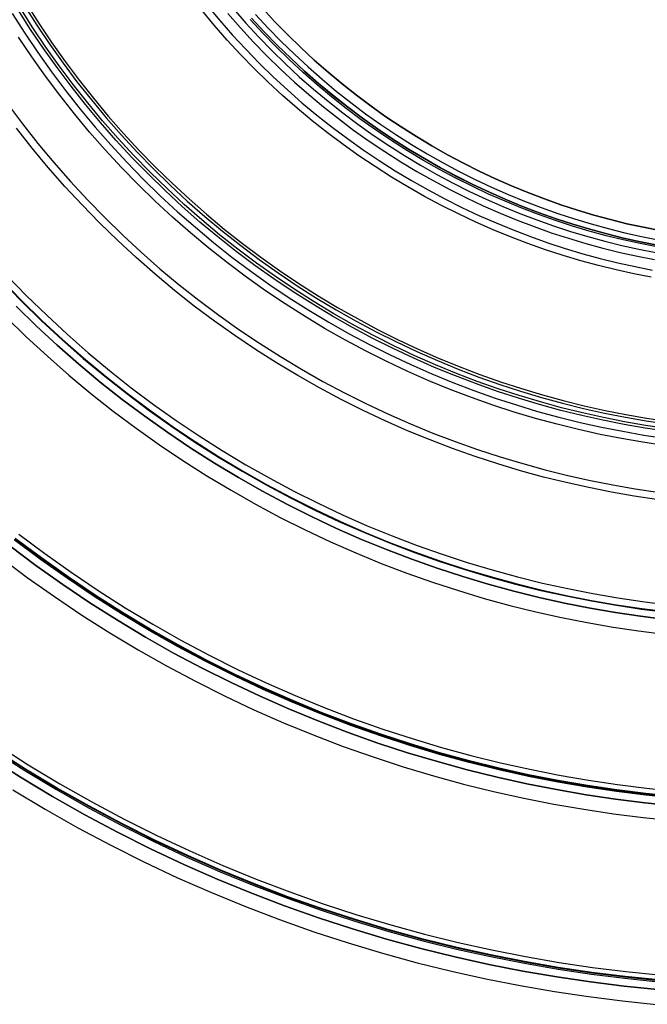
# Model space of a CAD drawing. Header units: millimetres. Extents: x 9981 to 10381, y 4361 to 4761.
# Tile 2 of 39: x 10077 to 10162, y 4362 to 4495. Entities that reach past the tile are written whole.
import ezdxf

# ---------------------------------------------------------------- set-up
doc = ezdxf.new("R2010")
doc.units = ezdxf.units.MM
doc.header["$MEASUREMENT"] = 0
for name, color, linetype in [('0 filanca', 1, 'Continuous'), ('0 filanca2', 6, 'Continuous'), ('0 riflettore', 140, 'Continuous')]:
    doc.layers.add(name, color=color, linetype=linetype)

msp = doc.modelspace()

# ---------------------------------------------------------------- linework, layer by layer
at = {"layer": '0 filanca', "lineweight": -3}
for points in [[(10077.2, 4497.15), (10078.87, 4494.52), (10080.61, 4491.93), (10082.42, 4489.38), (10084.3, 4486.87), (10086.25, 4484.41), (10088.26, 4481.99), (10090.34, 4479.63), (10092.47, 4477.32), (10094.67, 4475.06), (10096.93, 4472.86), (10099.24, 4470.72), (10101.61, 4468.64), (10104.02, 4466.63), (10106.48, 4464.68), (10108.99, 4462.8), (10111.54, 4460.99), (10114.13, 4459.25), (10116.76, 4457.58), (10119.42, 4455.98), (10122.11, 4454.46), (10124.83, 4453.01), (10127.58, 4451.63), (10130.34, 4450.33), (10133.13, 4449.11), (10135.93, 4447.96), (10138.75, 4446.88), (10141.57, 4445.88), (10144.4, 4444.96), (10147.24, 4444.11), (10150.08, 4443.34), (10152.92, 4442.63), (10155.75, 4442), (10158.58, 4441.45), (10161.4, 4440.96), (10164.21, 4440.54)], [(10077.51, 4497.34), (10079.18, 4494.72), (10080.91, 4492.14), (10082.72, 4489.6), (10084.59, 4487.1), (10086.53, 4484.64), (10088.54, 4482.23), (10090.61, 4479.88), (10092.74, 4477.57), (10094.94, 4475.32), (10097.19, 4473.13), (10099.49, 4471), (10101.85, 4468.93), (10104.26, 4466.92), (10106.71, 4464.98), (10109.21, 4463.1), (10111.75, 4461.3), (10114.34, 4459.56), (10116.96, 4457.9), (10119.61, 4456.3), (10122.29, 4454.79), (10125, 4453.34), (10127.74, 4451.97), (10130.5, 4450.67), (10133.27, 4449.45), (10136.07, 4448.3), (10138.87, 4447.23), (10141.69, 4446.24), (10144.52, 4445.32), (10147.34, 4444.47), (10150.17, 4443.7), (10153, 4442.99), (10155.83, 4442.37), (10158.65, 4441.81), (10161.46, 4441.32), (10164.27, 4440.91)], [(10101.98, 4497.18), (10103.66, 4495.17), (10105.39, 4493.2), (10107.17, 4491.27), (10109, 4489.39), (10110.88, 4487.56), (10112.81, 4485.77), (10114.78, 4484.04), (10116.79, 4482.36), (10118.85, 4480.74), (10120.94, 4479.17), (10123.06, 4477.66), (10125.22, 4476.21), (10127.41, 4474.82), (10129.63, 4473.49), (10131.87, 4472.22), (10134.14, 4471.01), (10136.43, 4469.86), (10138.73, 4468.78), (10141.06, 4467.76), (10143.39, 4466.8), (10145.74, 4465.91), (10148.09, 4465.07), (10150.45, 4464.3), (10152.82, 4463.59), (10155.18, 4462.95), (10157.55, 4462.36), (10159.91, 4461.84), (10162.27, 4461.37)], [(10075.54, 4496.12), (10077.23, 4493.45), (10079, 4490.82), (10080.84, 4488.23), (10082.75, 4485.68), (10084.73, 4483.18), (10086.78, 4480.72), (10088.89, 4478.32), (10091.06, 4475.97), (10093.29, 4473.68), (10095.59, 4471.44), (10097.93, 4469.27), (10100.34, 4467.16), (10102.79, 4465.12), (10105.29, 4463.14), (10107.84, 4461.23), (10110.43, 4459.39), (10113.06, 4457.62), (10115.73, 4455.92), (10118.44, 4454.3), (10121.17, 4452.75), (10123.94, 4451.28), (10126.72, 4449.88), (10129.54, 4448.56), (10132.37, 4447.31), (10135.21, 4446.14), (10138.07, 4445.05), (10140.94, 4444.04), (10143.82, 4443.1), (10146.7, 4442.23), (10149.59, 4441.45), (10152.47, 4440.73), (10155.35, 4440.09), (10158.23, 4439.53), (10161.09, 4439.03), (10163.95, 4438.61)], [(10164.08, 4439.55), (10161.25, 4439.97), (10158.4, 4440.46), (10155.55, 4441.02), (10152.69, 4441.66), (10149.83, 4442.37), (10146.97, 4443.15), (10144.11, 4444.01), (10141.25, 4444.94), (10138.4, 4445.95), (10135.56, 4447.03), (10132.74, 4448.19), (10129.93, 4449.42), (10127.14, 4450.73), (10124.37, 4452.12), (10121.63, 4453.58), (10118.92, 4455.12), (10116.23, 4456.73), (10113.59, 4458.41), (10110.97, 4460.17), (10108.4, 4462), (10105.87, 4463.89), (10103.39, 4465.86), (10100.96, 4467.88), (10098.57, 4469.98), (10096.24, 4472.14), (10093.97, 4474.35), (10091.75, 4476.63), (10089.59, 4478.96), (10087.5, 4481.34), (10085.47, 4483.78), (10083.51, 4486.26), (10081.61, 4488.79), (10079.78, 4491.36), (10078.03, 4493.97), (10076.34, 4496.62)], [(10164.13, 4439.92), (10161.3, 4440.34), (10158.47, 4440.83), (10155.63, 4441.39), (10152.78, 4442.02), (10149.92, 4442.73), (10147.07, 4443.51), (10144.22, 4444.36), (10141.37, 4445.29), (10138.53, 4446.29), (10135.7, 4447.37), (10132.88, 4448.53), (10130.08, 4449.76), (10127.3, 4451.07), (10124.54, 4452.45), (10121.81, 4453.91), (10119.1, 4455.44), (10116.43, 4457.05), (10113.79, 4458.73), (10111.19, 4460.48), (10108.62, 4462.3), (10106.1, 4464.19), (10103.62, 4466.14), (10101.2, 4468.17), (10098.82, 4470.25), (10096.5, 4472.4), (10094.23, 4474.61), (10092.02, 4476.88), (10089.87, 4479.21), (10087.78, 4481.58), (10085.76, 4484.01), (10083.8, 4486.49), (10081.91, 4489.01), (10080.09, 4491.57), (10078.34, 4494.17), (10076.66, 4496.82)], [(10162.09, 4460.39), (10159.71, 4460.86), (10157.32, 4461.39), (10154.93, 4461.98), (10152.54, 4462.63), (10150.15, 4463.35), (10147.77, 4464.13), (10145.39, 4464.97), (10143.02, 4465.87), (10140.66, 4466.84), (10138.32, 4467.87), (10135.99, 4468.97), (10133.68, 4470.12), (10131.39, 4471.34), (10129.13, 4472.63), (10126.89, 4473.97), (10124.68, 4475.38), (10122.5, 4476.84), (10120.35, 4478.37), (10118.24, 4479.95), (10116.16, 4481.59), (10114.13, 4483.28), (10112.14, 4485.03), (10110.2, 4486.83), (10108.3, 4488.68), (10106.45, 4490.58), (10104.65, 4492.53), (10102.9, 4494.52), (10101.2, 4496.55)], [(10105.49, 4496.73), (10107.18, 4494.81), (10108.92, 4492.93), (10110.71, 4491.09), (10112.54, 4489.3), (10114.42, 4487.56), (10116.35, 4485.87), (10118.31, 4484.24), (10120.32, 4482.65), (10122.36, 4481.12), (10124.43, 4479.65), (10126.54, 4478.23), (10128.68, 4476.87), (10130.84, 4475.57), (10133.03, 4474.33), (10135.25, 4473.15), (10137.48, 4472.03), (10139.73, 4470.97), (10142, 4469.98), (10144.28, 4469.04), (10146.57, 4468.17), (10148.87, 4467.35), (10151.17, 4466.6), (10153.48, 4465.91), (10155.79, 4465.28), (10158.1, 4464.71), (10160.41, 4464.2), (10162.71, 4463.74)], [(10162.9, 4464.75), (10160.62, 4465.2), (10158.34, 4465.71), (10156.05, 4466.28), (10153.76, 4466.9), (10151.48, 4467.59), (10149.2, 4468.33), (10146.92, 4469.13), (10144.66, 4470), (10142.4, 4470.93), (10140.16, 4471.91), (10137.93, 4472.96), (10135.72, 4474.07), (10133.53, 4475.23), (10131.36, 4476.46), (10129.22, 4477.75), (10127.1, 4479.09), (10125.02, 4480.49), (10122.97, 4481.95), (10120.95, 4483.47), (10118.96, 4485.04), (10117.02, 4486.66), (10115.11, 4488.33), (10113.25, 4490.05), (10111.44, 4491.82), (10109.66, 4493.64), (10107.94, 4495.5)], [(10162.9, 4464.75), (10160.62, 4465.2), (10158.34, 4465.71), (10156.05, 4466.27), (10153.76, 4466.9), (10151.48, 4467.58), (10149.2, 4468.33), (10146.92, 4469.13), (10144.66, 4470), (10142.4, 4470.92), (10140.16, 4471.91), (10137.93, 4472.96), (10135.72, 4474.06), (10133.53, 4475.23), (10131.36, 4476.46), (10129.22, 4477.74), (10127.1, 4479.09), (10125.02, 4480.49), (10122.96, 4481.95), (10120.94, 4483.46), (10118.96, 4485.03), (10117.02, 4486.65), (10115.11, 4488.33), (10113.25, 4490.05), (10111.43, 4491.82), (10109.66, 4493.64), (10107.94, 4495.5)], [(10108.49, 4495.99), (10110.2, 4494.15), (10111.96, 4492.34), (10113.76, 4490.59), (10115.61, 4488.88), (10117.5, 4487.22), (10119.43, 4485.61), (10121.4, 4484.05), (10123.4, 4482.55), (10125.44, 4481.1), (10127.51, 4479.71), (10129.61, 4478.38), (10131.73, 4477.1), (10133.89, 4475.88), (10136.06, 4474.72), (10138.25, 4473.62), (10140.46, 4472.58), (10142.69, 4471.6), (10144.93, 4470.68), (10147.18, 4469.83), (10149.44, 4469.03), (10151.7, 4468.29), (10153.97, 4467.61), (10156.24, 4466.99), (10158.5, 4466.43), (10160.77, 4465.93), (10163.03, 4465.48)], [(10162.85, 4464.5), (10160.57, 4464.95), (10158.28, 4465.45), (10155.98, 4466.02), (10153.69, 4466.65), (10151.4, 4467.33), (10149.11, 4468.08), (10146.83, 4468.89), (10144.56, 4469.75), (10142.3, 4470.68), (10140.05, 4471.67), (10137.81, 4472.72), (10135.6, 4473.83), (10133.4, 4475), (10131.23, 4476.23), (10129.08, 4477.52), (10126.96, 4478.87), (10124.87, 4480.28), (10122.81, 4481.74), (10120.78, 4483.26), (10118.8, 4484.83), (10116.85, 4486.46), (10114.94, 4488.13), (10113.07, 4489.86), (10111.25, 4491.63), (10109.47, 4493.46), (10107.75, 4495.32)], [(10163.81, 4437.61), (10160.94, 4438.04), (10158.05, 4438.54), (10155.15, 4439.11), (10152.25, 4439.76), (10149.34, 4440.48), (10146.43, 4441.27), (10143.52, 4442.14), (10140.62, 4443.09), (10137.73, 4444.11), (10134.84, 4445.21), (10131.97, 4446.39), (10129.12, 4447.65), (10126.29, 4448.98), (10123.48, 4450.39), (10120.69, 4451.87), (10117.93, 4453.43), (10115.21, 4455.07), (10112.52, 4456.78), (10109.86, 4458.56), (10107.25, 4460.42), (10104.68, 4462.35), (10102.16, 4464.34), (10099.69, 4466.4), (10097.26, 4468.53), (10094.9, 4470.72), (10092.59, 4472.97), (10090.33, 4475.28), (10088.14, 4477.65), (10086.02, 4480.07), (10083.95, 4482.55), (10081.96, 4485.07), (10080.03, 4487.64), (10078.18, 4490.25), (10076.39, 4492.9)], [(10074.89, 4483.88), (10076.91, 4481.18), (10079.01, 4478.53), (10081.17, 4475.93), (10083.41, 4473.38), (10085.71, 4470.9), (10088.08, 4468.47), (10090.51, 4466.1), (10093, 4463.8), (10095.54, 4461.56), (10098.14, 4459.39), (10100.8, 4457.3), (10103.5, 4455.27), (10106.24, 4453.32), (10109.03, 4451.45), (10111.86, 4449.65), (10114.72, 4447.93), (10117.62, 4446.29), (10120.55, 4444.73), (10123.51, 4443.25), (10126.48, 4441.85), (10129.48, 4440.53), (10132.5, 4439.29), (10135.53, 4438.13), (10138.57, 4437.06), (10141.62, 4436.06), (10144.68, 4435.15), (10147.73, 4434.31), (10150.79, 4433.56), (10153.84, 4432.88), (10156.89, 4432.28), (10159.92, 4431.75), (10162.95, 4431.3)], [(10162.81, 4430.31), (10159.77, 4430.76), (10156.71, 4431.29), (10153.64, 4431.9), (10150.56, 4432.58), (10147.48, 4433.34), (10144.4, 4434.19), (10141.32, 4435.11), (10138.25, 4436.11), (10135.19, 4437.19), (10132.13, 4438.36), (10129.09, 4439.61), (10126.07, 4440.94), (10123.07, 4442.35), (10120.09, 4443.84), (10117.14, 4445.41), (10114.22, 4447.07), (10111.33, 4448.8), (10108.48, 4450.61), (10105.67, 4452.5), (10102.91, 4454.46), (10100.19, 4456.5), (10097.51, 4458.62), (10094.89, 4460.8), (10092.33, 4463.05), (10089.82, 4465.37), (10087.37, 4467.76), (10084.99, 4470.21), (10082.67, 4472.71), (10080.41, 4475.28), (10078.23, 4477.9), (10076.12, 4480.57)], [(10074.12, 4459.89), (10076.78, 4457.16), (10079.5, 4454.51), (10082.29, 4451.92), (10085.15, 4449.41), (10088.07, 4446.98), (10091.04, 4444.63), (10094.07, 4442.36), (10097.15, 4440.17), (10100.28, 4438.07), (10103.46, 4436.05), (10106.67, 4434.12), (10109.92, 4432.28), (10113.21, 4430.53), (10116.52, 4428.87), (10119.87, 4427.29), (10123.23, 4425.81), (10126.62, 4424.43), (10130.02, 4423.13), (10133.43, 4421.92), (10136.85, 4420.8), (10140.28, 4419.78), (10143.71, 4418.84), (10147.14, 4417.99), (10150.56, 4417.23), (10153.98, 4416.56), (10157.39, 4415.97), (10160.78, 4415.46), (10164.16, 4415.04)], [(10164.16, 4415.04), (10160.78, 4415.46), (10157.39, 4415.97), (10153.98, 4416.56), (10150.56, 4417.23), (10147.14, 4417.99), (10143.71, 4418.84), (10140.28, 4419.78), (10136.85, 4420.8), (10133.43, 4421.92), (10130.02, 4423.13), (10126.62, 4424.43), (10123.23, 4425.81), (10119.87, 4427.29), (10116.52, 4428.87), (10113.21, 4430.53), (10109.92, 4432.28), (10106.67, 4434.12), (10103.46, 4436.05), (10100.28, 4438.07), (10097.15, 4440.17), (10094.07, 4442.36), (10091.04, 4444.63), (10088.07, 4446.98), (10085.15, 4449.41), (10082.29, 4451.92), (10079.5, 4454.51), (10076.78, 4457.16), (10074.12, 4459.89)], [(10074.17, 4459.94), (10076.83, 4457.21), (10079.55, 4454.56), (10082.34, 4451.98), (10085.2, 4449.47), (10088.11, 4447.04), (10091.09, 4444.69), (10094.12, 4442.42), (10097.19, 4440.23), (10100.32, 4438.13), (10103.49, 4436.11), (10106.71, 4434.18), (10109.96, 4432.34), (10113.24, 4430.59), (10116.55, 4428.93), (10119.89, 4427.36), (10123.26, 4425.88), (10126.64, 4424.49), (10130.04, 4423.19), (10133.45, 4421.99), (10136.87, 4420.87), (10140.3, 4419.85), (10143.73, 4418.91), (10147.15, 4418.06), (10150.58, 4417.3), (10153.99, 4416.63), (10157.4, 4416.04), (10160.79, 4415.53), (10164.17, 4415.11)], [(10164.05, 4414.06), (10160.65, 4414.48), (10157.23, 4414.99), (10153.8, 4415.59), (10150.36, 4416.26), (10146.91, 4417.03), (10143.46, 4417.88), (10140.01, 4418.83), (10136.56, 4419.86), (10133.11, 4420.98), (10129.67, 4422.2), (10126.25, 4423.51), (10122.84, 4424.9), (10119.46, 4426.39), (10116.09, 4427.98), (10112.75, 4429.65), (10109.45, 4431.41), (10106.17, 4433.27), (10102.94, 4435.21), (10099.74, 4437.24), (10096.59, 4439.36), (10093.49, 4441.56), (10090.44, 4443.85), (10087.44, 4446.21), (10084.51, 4448.66), (10081.63, 4451.19), (10078.82, 4453.79), (10076.08, 4456.46)], [(10164.05, 4414.06), (10160.65, 4414.48), (10157.23, 4414.99), (10153.8, 4415.59), (10150.36, 4416.26), (10146.91, 4417.03), (10143.46, 4417.88), (10140.01, 4418.83), (10136.56, 4419.86), (10133.11, 4420.98), (10129.67, 4422.2), (10126.25, 4423.51), (10122.84, 4424.9), (10119.46, 4426.39), (10116.09, 4427.98), (10112.75, 4429.65), (10109.45, 4431.41), (10106.17, 4433.27), (10102.94, 4435.21), (10099.74, 4437.24), (10096.59, 4439.36), (10093.49, 4441.56), (10090.44, 4443.85), (10087.44, 4446.21), (10084.51, 4448.66), (10081.63, 4451.19), (10078.82, 4453.79), (10076.08, 4456.46)], [(10164.05, 4414.06), (10160.65, 4414.48), (10157.23, 4414.99), (10153.8, 4415.59), (10150.36, 4416.26), (10146.91, 4417.03), (10143.46, 4417.88), (10140.01, 4418.83), (10136.56, 4419.86), (10133.11, 4420.98), (10129.67, 4422.2), (10126.25, 4423.51), (10122.84, 4424.9), (10119.46, 4426.39), (10116.09, 4427.98), (10112.75, 4429.65), (10109.45, 4431.41), (10106.17, 4433.27), (10102.94, 4435.21), (10099.74, 4437.24), (10096.59, 4439.36), (10093.49, 4441.56), (10090.44, 4443.85), (10087.44, 4446.21), (10084.51, 4448.66), (10081.63, 4451.19), (10078.82, 4453.79), (10076.08, 4456.46)], [(10164.05, 4414.06), (10160.65, 4414.48), (10157.23, 4414.99), (10153.8, 4415.59), (10150.36, 4416.26), (10146.91, 4417.03), (10143.46, 4417.88), (10140.01, 4418.83), (10136.56, 4419.86), (10133.11, 4420.98), (10129.67, 4422.2), (10126.25, 4423.51), (10122.84, 4424.9), (10119.46, 4426.39), (10116.09, 4427.98), (10112.75, 4429.65), (10109.45, 4431.41), (10106.17, 4433.27), (10102.94, 4435.21), (10099.74, 4437.24), (10096.59, 4439.36), (10093.49, 4441.56), (10090.44, 4443.85), (10087.44, 4446.21), (10084.51, 4448.66), (10081.63, 4451.19), (10078.82, 4453.79), (10076.08, 4456.46)], [(10165.28, 4389.84), (10161.35, 4390.24), (10157.39, 4390.73), (10153.42, 4391.32), (10149.44, 4392.01), (10145.44, 4392.8), (10141.43, 4393.69), (10137.42, 4394.68), (10133.41, 4395.78), (10129.4, 4396.98), (10125.4, 4398.29), (10121.4, 4399.7), (10117.43, 4401.22), (10113.47, 4402.84), (10109.53, 4404.57), (10105.62, 4406.41), (10101.74, 4408.35), (10097.9, 4410.4), (10094.1, 4412.56), (10090.34, 4414.81), (10086.62, 4417.17), (10082.96, 4419.63), (10079.36, 4422.19), (10075.81, 4424.85)], [(10075.88, 4424.94), (10079.42, 4422.28), (10083.02, 4419.72), (10086.68, 4417.26), (10090.39, 4414.9), (10094.15, 4412.65), (10097.95, 4410.5), (10101.79, 4408.45), (10105.67, 4406.51), (10109.57, 4404.67), (10113.51, 4402.94), (10117.47, 4401.32), (10121.44, 4399.8), (10125.43, 4398.39), (10129.43, 4397.08), (10133.44, 4395.88), (10137.45, 4394.79), (10141.46, 4393.8), (10145.46, 4392.91), (10149.46, 4392.12), (10153.44, 4391.43), (10157.41, 4390.84), (10161.36, 4390.34), (10165.29, 4389.94)], [(10165.29, 4389.94), (10161.36, 4390.34), (10157.41, 4390.83), (10153.44, 4391.42), (10149.45, 4392.11), (10145.46, 4392.9), (10141.46, 4393.79), (10137.45, 4394.78), (10133.44, 4395.88), (10129.43, 4397.08), (10125.43, 4398.38), (10121.44, 4399.79), (10117.46, 4401.31), (10113.51, 4402.93), (10109.57, 4404.66), (10105.67, 4406.5), (10101.79, 4408.44), (10097.95, 4410.49), (10094.15, 4412.64), (10090.39, 4414.9), (10086.68, 4417.26), (10083.02, 4419.72), (10079.42, 4422.28), (10075.88, 4424.93)], [(10165.3, 4390.06), (10161.37, 4390.46), (10157.42, 4390.95), (10153.46, 4391.54), (10149.48, 4392.23), (10145.48, 4393.02), (10141.48, 4393.91), (10137.48, 4394.9), (10133.47, 4396), (10129.47, 4397.19), (10125.47, 4398.5), (10121.48, 4399.91), (10117.51, 4401.42), (10113.55, 4403.05), (10109.62, 4404.78), (10105.72, 4406.61), (10101.85, 4408.55), (10098.01, 4410.6), (10094.21, 4412.75), (10090.45, 4415), (10086.75, 4417.36), (10083.09, 4419.82), (10079.49, 4422.38), (10075.95, 4425.03)], [(10165.18, 4388.81), (10161.23, 4389.22), (10157.25, 4389.71), (10153.26, 4390.31), (10149.25, 4391), (10145.23, 4391.8), (10141.2, 4392.69), (10137.16, 4393.69), (10133.13, 4394.79), (10129.09, 4396), (10125.07, 4397.31), (10121.05, 4398.73), (10117.05, 4400.26), (10113.07, 4401.9), (10109.11, 4403.64), (10105.17, 4405.49), (10101.27, 4407.44), (10097.4, 4409.5), (10093.58, 4411.67), (10089.8, 4413.94), (10086.06, 4416.31), (10082.38, 4418.79), (10078.75, 4421.36), (10075.19, 4424.04)], [(10165.18, 4388.81), (10161.23, 4389.22), (10157.25, 4389.71), (10153.26, 4390.31), (10149.25, 4391), (10145.23, 4391.8), (10141.2, 4392.69), (10137.16, 4393.69), (10133.13, 4394.79), (10129.09, 4396), (10125.07, 4397.31), (10121.05, 4398.73), (10117.05, 4400.26), (10113.07, 4401.9), (10109.11, 4403.64), (10105.17, 4405.49), (10101.27, 4407.44), (10097.4, 4409.5), (10093.58, 4411.67), (10089.8, 4413.94), (10086.06, 4416.31), (10082.38, 4418.79), (10078.75, 4421.36), (10075.19, 4424.04)], [(10165.18, 4388.81), (10161.23, 4389.22), (10157.25, 4389.71), (10153.26, 4390.31), (10149.25, 4391), (10145.23, 4391.8), (10141.2, 4392.69), (10137.16, 4393.69), (10133.13, 4394.79), (10129.09, 4396), (10125.07, 4397.31), (10121.05, 4398.73), (10117.05, 4400.26), (10113.07, 4401.9), (10109.11, 4403.64), (10105.17, 4405.49), (10101.27, 4407.44), (10097.4, 4409.5), (10093.58, 4411.67), (10089.8, 4413.94), (10086.06, 4416.31), (10082.38, 4418.79), (10078.75, 4421.36), (10075.19, 4424.04)], [(10165.18, 4388.81), (10161.23, 4389.22), (10157.25, 4389.71), (10153.26, 4390.31), (10149.25, 4391), (10145.23, 4391.8), (10141.2, 4392.69), (10137.16, 4393.69), (10133.13, 4394.79), (10129.09, 4396), (10125.07, 4397.31), (10121.05, 4398.73), (10117.05, 4400.26), (10113.07, 4401.9), (10109.11, 4403.64), (10105.17, 4405.49), (10101.27, 4407.44), (10097.4, 4409.5), (10093.58, 4411.67), (10089.8, 4413.94), (10086.06, 4416.31), (10082.38, 4418.79), (10078.75, 4421.36), (10075.19, 4424.04)], [(10165.18, 4388.81), (10161.23, 4389.22), (10157.25, 4389.71), (10153.26, 4390.31), (10149.25, 4391), (10145.23, 4391.8), (10141.2, 4392.69), (10137.16, 4393.69), (10133.13, 4394.79), (10129.09, 4396), (10125.07, 4397.31), (10121.05, 4398.73), (10117.05, 4400.26), (10113.07, 4401.9), (10109.11, 4403.64), (10105.17, 4405.49), (10101.27, 4407.44), (10097.4, 4409.5), (10093.58, 4411.67), (10089.8, 4413.94), (10086.06, 4416.31), (10082.38, 4418.79), (10078.75, 4421.36), (10075.19, 4424.04)], [(10165.18, 4388.81), (10161.23, 4389.22), (10157.25, 4389.71), (10153.26, 4390.31), (10149.25, 4391), (10145.23, 4391.8), (10141.2, 4392.69), (10137.16, 4393.69), (10133.13, 4394.79), (10129.09, 4396), (10125.07, 4397.31), (10121.05, 4398.73), (10117.05, 4400.26), (10113.07, 4401.9), (10109.11, 4403.64), (10105.17, 4405.49), (10101.27, 4407.44), (10097.4, 4409.5), (10093.58, 4411.67), (10089.8, 4413.94), (10086.06, 4416.31), (10082.38, 4418.79), (10078.75, 4421.36), (10075.19, 4424.04)], [(10072.97, 4396.29), (10077.22, 4393.59), (10081.53, 4391.01), (10085.88, 4388.54), (10090.28, 4386.19), (10094.73, 4383.97), (10099.2, 4381.86), (10103.71, 4379.88), (10108.24, 4378.02), (10112.8, 4376.28), (10117.37, 4374.67), (10121.95, 4373.17), (10126.54, 4371.8), (10131.14, 4370.54), (10135.73, 4369.4), (10140.32, 4368.39), (10144.9, 4367.48), (10149.46, 4366.69), (10154.01, 4366.02), (10158.53, 4365.45), (10163.03, 4364.99)], [(10073.07, 4396.45), (10077.32, 4393.75), (10081.62, 4391.16), (10085.97, 4388.7), (10090.37, 4386.36), (10094.81, 4384.13), (10099.28, 4382.03), (10103.78, 4380.05), (10108.31, 4378.19), (10112.86, 4376.45), (10117.43, 4374.84), (10122.01, 4373.35), (10126.6, 4371.97), (10131.19, 4370.72), (10135.77, 4369.58), (10140.36, 4368.56), (10144.93, 4367.66), (10149.49, 4366.87), (10154.03, 4366.2), (10158.55, 4365.63), (10163.05, 4365.17)], [(10163.05, 4365.19), (10158.56, 4365.65), (10154.03, 4366.21), (10149.49, 4366.89), (10144.93, 4367.68), (10140.36, 4368.58), (10135.78, 4369.6), (10131.19, 4370.73), (10126.6, 4371.99), (10122.01, 4373.36), (10117.43, 4374.85), (10112.87, 4376.47), (10108.32, 4378.21), (10103.79, 4380.06), (10099.28, 4382.04), (10094.81, 4384.15), (10090.38, 4386.37), (10085.98, 4388.71), (10081.63, 4391.18), (10077.33, 4393.76), (10073.08, 4396.46)], [(10163.06, 4365.22), (10158.56, 4365.68), (10154.04, 4366.24), (10149.5, 4366.92), (10144.94, 4367.71), (10140.37, 4368.61), (10135.78, 4369.63), (10131.2, 4370.76), (10126.61, 4372.01), (10122.02, 4373.39), (10117.44, 4374.88), (10112.88, 4376.5), (10108.33, 4378.23), (10103.8, 4380.09), (10099.3, 4382.07), (10094.83, 4384.17), (10090.39, 4386.4), (10085.99, 4388.74), (10081.64, 4391.2), (10077.34, 4393.78), (10073.1, 4396.48)], [(10162.94, 4363.92), (10158.41, 4364.38), (10153.86, 4364.95), (10149.29, 4365.63), (10144.7, 4366.42), (10140.1, 4367.33), (10135.49, 4368.35), (10130.87, 4369.5), (10126.25, 4370.76), (10121.63, 4372.14), (10117.02, 4373.64), (10112.43, 4375.27), (10107.85, 4377.02), (10103.29, 4378.89), (10098.76, 4380.88), (10094.25, 4383), (10089.79, 4385.23), (10085.36, 4387.59), (10080.98, 4390.07), (10076.66, 4392.67), (10072.38, 4395.39)], [(10162.94, 4363.92), (10158.41, 4364.38), (10153.86, 4364.95), (10149.29, 4365.63), (10144.7, 4366.42), (10140.1, 4367.33), (10135.49, 4368.35), (10130.87, 4369.5), (10126.25, 4370.76), (10121.63, 4372.14), (10117.02, 4373.64), (10112.43, 4375.27), (10107.85, 4377.02), (10103.29, 4378.89), (10098.76, 4380.88), (10094.25, 4383), (10089.79, 4385.23), (10085.36, 4387.59), (10080.98, 4390.07), (10076.66, 4392.67), (10072.38, 4395.39)], [(10162.94, 4363.92), (10158.41, 4364.38), (10153.86, 4364.95), (10149.29, 4365.63), (10144.7, 4366.42), (10140.1, 4367.33), (10135.49, 4368.35), (10130.87, 4369.5), (10126.25, 4370.76), (10121.63, 4372.14), (10117.02, 4373.64), (10112.43, 4375.27), (10107.85, 4377.02), (10103.29, 4378.89), (10098.76, 4380.88), (10094.25, 4383), (10089.79, 4385.23), (10085.36, 4387.59), (10080.98, 4390.07), (10076.66, 4392.67), (10072.38, 4395.39)], [(10162.94, 4363.92), (10158.41, 4364.38), (10153.86, 4364.95), (10149.29, 4365.63), (10144.7, 4366.42), (10140.1, 4367.33), (10135.49, 4368.35), (10130.87, 4369.5), (10126.25, 4370.76), (10121.63, 4372.14), (10117.02, 4373.64), (10112.43, 4375.27), (10107.85, 4377.02), (10103.29, 4378.89), (10098.76, 4380.88), (10094.25, 4383), (10089.79, 4385.23), (10085.36, 4387.59), (10080.98, 4390.07), (10076.66, 4392.67), (10072.38, 4395.39)]]:
    msp.add_lwpolyline(points, dxfattribs=at)
at = {"layer": '0 filanca2', "lineweight": -3}
for points in [[(10109.43, 4496.84), (10111.11, 4495.01), (10112.85, 4493.23), (10114.63, 4491.5), (10116.45, 4489.81), (10118.32, 4488.17), (10120.22, 4486.58), (10122.16, 4485.05), (10124.14, 4483.57), (10126.15, 4482.14), (10128.2, 4480.76), (10130.27, 4479.45), (10132.37, 4478.19), (10134.49, 4476.98), (10136.64, 4475.84), (10138.8, 4474.75), (10140.98, 4473.73), (10143.18, 4472.76), (10145.39, 4471.86), (10147.61, 4471.01), (10149.84, 4470.22), (10152.08, 4469.49), (10154.31, 4468.82), (10156.55, 4468.21), (10158.79, 4467.65), (10161.03, 4467.16), (10163.26, 4466.72)], [(10104.75, 4496.1), (10106.45, 4494.16), (10108.21, 4492.26), (10110.02, 4490.4), (10111.87, 4488.6), (10113.77, 4486.84), (10115.71, 4485.13), (10117.7, 4483.48), (10119.72, 4481.88), (10121.78, 4480.33), (10123.88, 4478.85), (10126.01, 4477.42), (10128.17, 4476.04), (10130.35, 4474.73), (10132.56, 4473.48), (10134.8, 4472.29), (10137.05, 4471.16), (10139.33, 4470.09), (10141.62, 4469.08), (10143.92, 4468.14), (10146.23, 4467.25), (10148.55, 4466.43), (10150.88, 4465.67), (10153.21, 4464.97), (10155.55, 4464.34), (10157.88, 4463.76), (10160.21, 4463.24), (10162.53, 4462.78)], [(10107.94, 4495.5), (10109.66, 4493.64), (10111.43, 4491.82), (10113.25, 4490.05), (10115.11, 4488.33), (10117.02, 4486.65), (10118.96, 4485.03), (10120.94, 4483.46), (10122.96, 4481.95), (10125.02, 4480.49), (10127.1, 4479.09), (10129.22, 4477.74), (10131.36, 4476.46), (10133.53, 4475.23), (10135.72, 4474.06), (10137.93, 4472.96), (10140.16, 4471.91), (10142.4, 4470.92), (10144.66, 4470), (10146.92, 4469.13), (10149.2, 4468.33), (10151.48, 4467.58), (10153.76, 4466.9), (10156.05, 4466.27), (10158.34, 4465.71), (10160.62, 4465.2), (10162.9, 4464.75)], [(10107.94, 4495.5), (10109.66, 4493.64), (10111.43, 4491.82), (10113.25, 4490.05), (10115.11, 4488.33), (10117.02, 4486.65), (10118.96, 4485.03), (10120.94, 4483.46), (10122.96, 4481.95), (10125.02, 4480.49), (10127.1, 4479.09), (10129.22, 4477.74), (10131.36, 4476.46), (10133.53, 4475.23), (10135.72, 4474.06), (10137.93, 4472.96), (10140.16, 4471.91), (10142.4, 4470.92), (10144.66, 4470), (10146.92, 4469.13), (10149.2, 4468.33), (10151.48, 4467.58), (10153.76, 4466.9), (10156.05, 4466.27), (10158.34, 4465.71), (10160.62, 4465.2), (10162.9, 4464.75)], [(10074.85, 4460.58), (10077.49, 4457.88), (10080.2, 4455.24), (10082.97, 4452.67), (10085.81, 4450.18), (10088.71, 4447.77), (10091.66, 4445.43), (10094.67, 4443.18), (10097.73, 4441), (10100.84, 4438.91), (10103.99, 4436.91), (10107.18, 4434.99), (10110.41, 4433.17), (10113.67, 4431.43), (10116.96, 4429.78), (10120.28, 4428.21), (10123.63, 4426.75), (10126.99, 4425.37), (10130.36, 4424.08), (10133.75, 4422.88), (10137.15, 4421.77), (10140.56, 4420.75), (10143.96, 4419.82), (10147.37, 4418.98), (10150.77, 4418.22), (10154.16, 4417.55), (10157.55, 4416.97), (10160.92, 4416.47), (10164.27, 4416.05)], [(10074.85, 4460.58), (10077.49, 4457.88), (10080.2, 4455.24), (10082.97, 4452.67), (10085.81, 4450.18), (10088.71, 4447.77), (10091.66, 4445.43), (10094.67, 4443.18), (10097.73, 4441), (10100.84, 4438.91), (10103.99, 4436.91), (10107.18, 4434.99), (10110.41, 4433.17), (10113.67, 4431.43), (10116.96, 4429.78), (10120.28, 4428.21), (10123.63, 4426.75), (10126.99, 4425.37), (10130.36, 4424.08), (10133.75, 4422.88), (10137.15, 4421.77), (10140.56, 4420.75), (10143.96, 4419.82), (10147.37, 4418.98), (10150.77, 4418.22), (10154.16, 4417.55), (10157.55, 4416.97), (10160.92, 4416.47), (10164.27, 4416.05)], [(10076.08, 4456.46), (10078.82, 4453.79), (10081.63, 4451.19), (10084.51, 4448.66), (10087.44, 4446.21), (10090.44, 4443.85), (10093.49, 4441.56), (10096.59, 4439.36), (10099.74, 4437.24), (10102.94, 4435.21), (10106.17, 4433.27), (10109.45, 4431.41), (10112.75, 4429.65), (10116.09, 4427.98), (10119.46, 4426.39), (10122.84, 4424.9), (10126.25, 4423.51), (10129.67, 4422.2), (10133.11, 4420.98), (10136.56, 4419.86), (10140.01, 4418.83), (10143.46, 4417.88), (10146.91, 4417.03), (10150.36, 4416.26), (10153.8, 4415.59), (10157.23, 4414.99), (10160.65, 4414.48), (10164.05, 4414.06)], [(10076.08, 4456.46), (10078.82, 4453.79), (10081.63, 4451.19), (10084.51, 4448.66), (10087.44, 4446.21), (10090.44, 4443.85), (10093.49, 4441.56), (10096.59, 4439.36), (10099.74, 4437.24), (10102.94, 4435.21), (10106.17, 4433.27), (10109.45, 4431.41), (10112.75, 4429.65), (10116.09, 4427.98), (10119.46, 4426.39), (10122.84, 4424.9), (10126.25, 4423.51), (10129.67, 4422.2), (10133.11, 4420.98), (10136.56, 4419.86), (10140.01, 4418.83), (10143.46, 4417.88), (10146.91, 4417.03), (10150.36, 4416.26), (10153.8, 4415.59), (10157.23, 4414.99), (10160.65, 4414.48), (10164.05, 4414.06)], [(10076.08, 4456.46), (10078.82, 4453.79), (10081.63, 4451.19), (10084.51, 4448.66), (10087.44, 4446.21), (10090.44, 4443.85), (10093.49, 4441.56), (10096.59, 4439.36), (10099.74, 4437.24), (10102.94, 4435.21), (10106.17, 4433.27), (10109.45, 4431.41), (10112.75, 4429.65), (10116.09, 4427.98), (10119.46, 4426.39), (10122.84, 4424.9), (10126.25, 4423.51), (10129.67, 4422.2), (10133.11, 4420.98), (10136.56, 4419.86), (10140.01, 4418.83), (10143.46, 4417.88), (10146.91, 4417.03), (10150.36, 4416.26), (10153.8, 4415.59), (10157.23, 4414.99), (10160.65, 4414.48), (10164.05, 4414.06)], [(10076.08, 4456.46), (10078.82, 4453.79), (10081.63, 4451.19), (10084.51, 4448.66), (10087.44, 4446.21), (10090.44, 4443.85), (10093.49, 4441.56), (10096.59, 4439.36), (10099.74, 4437.24), (10102.94, 4435.21), (10106.17, 4433.27), (10109.45, 4431.41), (10112.75, 4429.65), (10116.09, 4427.98), (10119.46, 4426.39), (10122.84, 4424.9), (10126.25, 4423.51), (10129.67, 4422.2), (10133.11, 4420.98), (10136.56, 4419.86), (10140.01, 4418.83), (10143.46, 4417.88), (10146.91, 4417.03), (10150.36, 4416.26), (10153.8, 4415.59), (10157.23, 4414.99), (10160.65, 4414.48), (10164.05, 4414.06)], [(10074.66, 4455.05), (10077.44, 4452.34), (10080.29, 4449.7), (10083.21, 4447.14), (10086.18, 4444.66), (10089.22, 4442.26), (10092.31, 4439.94), (10095.46, 4437.71), (10098.65, 4435.57), (10101.89, 4433.51), (10105.17, 4431.54), (10108.48, 4429.66), (10111.83, 4427.87), (10115.22, 4426.18), (10118.63, 4424.57), (10122.06, 4423.06), (10125.51, 4421.65), (10128.98, 4420.32), (10132.47, 4419.09), (10135.96, 4417.95), (10139.46, 4416.9), (10142.95, 4415.95), (10146.45, 4415.08), (10149.95, 4414.31), (10153.43, 4413.62), (10156.91, 4413.02), (10160.37, 4412.5), (10163.82, 4412.07)], [(10074.66, 4455.05), (10077.44, 4452.34), (10080.29, 4449.7), (10083.21, 4447.14), (10086.18, 4444.66), (10089.22, 4442.26), (10092.31, 4439.94), (10095.46, 4437.71), (10098.65, 4435.57), (10101.89, 4433.51), (10105.17, 4431.54), (10108.48, 4429.66), (10111.83, 4427.87), (10115.22, 4426.18), (10118.63, 4424.57), (10122.06, 4423.06), (10125.51, 4421.65), (10128.98, 4420.32), (10132.47, 4419.09), (10135.96, 4417.95), (10139.46, 4416.9), (10142.95, 4415.95), (10146.45, 4415.08), (10149.95, 4414.31), (10153.43, 4413.62), (10156.91, 4413.02), (10160.37, 4412.5), (10163.82, 4412.07)], [(10076.41, 4425.62), (10079.93, 4422.98), (10083.52, 4420.44), (10087.16, 4417.99), (10090.85, 4415.64), (10094.59, 4413.4), (10098.37, 4411.26), (10102.19, 4409.22), (10106.05, 4407.29), (10109.93, 4405.46), (10113.85, 4403.74), (10117.78, 4402.12), (10121.74, 4400.61), (10125.71, 4399.21), (10129.69, 4397.91), (10133.68, 4396.72), (10137.67, 4395.63), (10141.65, 4394.64), (10145.64, 4393.75), (10149.61, 4392.97), (10153.58, 4392.28), (10157.53, 4391.7), (10161.46, 4391.2), (10165.36, 4390.81)], [(10076.41, 4425.62), (10079.93, 4422.98), (10083.52, 4420.44), (10087.16, 4417.99), (10090.85, 4415.64), (10094.59, 4413.4), (10098.37, 4411.26), (10102.19, 4409.22), (10106.05, 4407.29), (10109.93, 4405.46), (10113.85, 4403.74), (10117.78, 4402.12), (10121.74, 4400.61), (10125.71, 4399.21), (10129.69, 4397.91), (10133.68, 4396.72), (10137.67, 4395.63), (10141.65, 4394.64), (10145.64, 4393.75), (10149.61, 4392.97), (10153.58, 4392.28), (10157.53, 4391.7), (10161.46, 4391.2), (10165.36, 4390.81)], [(10075.19, 4424.04), (10078.75, 4421.36), (10082.38, 4418.79), (10086.06, 4416.31), (10089.8, 4413.94), (10093.58, 4411.67), (10097.4, 4409.5), (10101.27, 4407.44), (10105.17, 4405.49), (10109.11, 4403.64), (10113.07, 4401.9), (10117.05, 4400.26), (10121.05, 4398.73), (10125.07, 4397.31), (10129.09, 4396), (10133.13, 4394.79), (10137.16, 4393.69), (10141.2, 4392.69), (10145.23, 4391.8), (10149.25, 4391), (10153.26, 4390.31), (10157.25, 4389.71), (10161.23, 4389.22), (10165.18, 4388.81)], [(10075.19, 4424.04), (10078.75, 4421.36), (10082.38, 4418.79), (10086.06, 4416.31), (10089.8, 4413.94), (10093.58, 4411.67), (10097.4, 4409.5), (10101.27, 4407.44), (10105.17, 4405.49), (10109.11, 4403.64), (10113.07, 4401.9), (10117.05, 4400.26), (10121.05, 4398.73), (10125.07, 4397.31), (10129.09, 4396), (10133.13, 4394.79), (10137.16, 4393.69), (10141.2, 4392.69), (10145.23, 4391.8), (10149.25, 4391), (10153.26, 4390.31), (10157.25, 4389.71), (10161.23, 4389.22), (10165.18, 4388.81)], [(10075.19, 4424.04), (10078.75, 4421.36), (10082.38, 4418.79), (10086.06, 4416.31), (10089.8, 4413.94), (10093.58, 4411.67), (10097.4, 4409.5), (10101.27, 4407.44), (10105.17, 4405.49), (10109.11, 4403.64), (10113.07, 4401.9), (10117.05, 4400.26), (10121.05, 4398.73), (10125.07, 4397.31), (10129.09, 4396), (10133.13, 4394.79), (10137.16, 4393.69), (10141.2, 4392.69), (10145.23, 4391.8), (10149.25, 4391), (10153.26, 4390.31), (10157.25, 4389.71), (10161.23, 4389.22), (10165.18, 4388.81)], [(10075.19, 4424.04), (10078.75, 4421.36), (10082.38, 4418.79), (10086.06, 4416.31), (10089.8, 4413.94), (10093.58, 4411.67), (10097.4, 4409.5), (10101.27, 4407.44), (10105.17, 4405.49), (10109.11, 4403.64), (10113.07, 4401.9), (10117.05, 4400.26), (10121.05, 4398.73), (10125.07, 4397.31), (10129.09, 4396), (10133.13, 4394.79), (10137.16, 4393.69), (10141.2, 4392.69), (10145.23, 4391.8), (10149.25, 4391), (10153.26, 4390.31), (10157.25, 4389.71), (10161.23, 4389.22), (10165.18, 4388.81)], [(10073.97, 4422.45), (10077.58, 4419.75), (10081.24, 4417.14), (10084.97, 4414.64), (10088.74, 4412.24), (10092.57, 4409.94), (10096.44, 4407.75), (10100.35, 4405.67), (10104.3, 4403.69), (10108.28, 4401.82), (10112.28, 4400.06), (10116.31, 4398.4), (10120.36, 4396.86), (10124.42, 4395.42), (10128.5, 4394.09), (10132.58, 4392.87), (10136.66, 4391.75), (10140.74, 4390.74), (10144.82, 4389.84), (10148.89, 4389.04), (10152.94, 4388.34), (10156.98, 4387.73), (10161, 4387.23), (10165, 4386.82)], [(10073.97, 4422.45), (10077.58, 4419.75), (10081.24, 4417.14), (10084.97, 4414.64), (10088.74, 4412.24), (10092.57, 4409.94), (10096.44, 4407.75), (10100.35, 4405.67), (10104.3, 4403.69), (10108.28, 4401.82), (10112.28, 4400.06), (10116.31, 4398.4), (10120.36, 4396.86), (10124.42, 4395.42), (10128.5, 4394.09), (10132.58, 4392.87), (10136.66, 4391.75), (10140.74, 4390.74), (10144.82, 4389.84), (10148.89, 4389.04), (10152.94, 4388.34), (10156.98, 4387.73), (10161, 4387.23), (10165, 4386.82)], [(10073.48, 4397.06), (10077.71, 4394.37), (10081.99, 4391.8), (10086.33, 4389.35), (10090.71, 4387.01), (10095.13, 4384.8), (10099.58, 4382.7), (10104.07, 4380.73), (10108.58, 4378.88), (10113.12, 4377.15), (10117.67, 4375.54), (10122.23, 4374.05), (10126.8, 4372.68), (10131.37, 4371.43), (10135.94, 4370.3), (10140.51, 4369.29), (10145.06, 4368.39), (10149.61, 4367.6), (10154.13, 4366.93), (10158.64, 4366.36), (10163.12, 4365.91)], [(10073.48, 4397.06), (10077.71, 4394.37), (10081.99, 4391.8), (10086.33, 4389.35), (10090.71, 4387.01), (10095.13, 4384.8), (10099.58, 4382.7), (10104.07, 4380.73), (10108.58, 4378.88), (10113.12, 4377.15), (10117.67, 4375.54), (10122.23, 4374.05), (10126.8, 4372.68), (10131.37, 4371.43), (10135.94, 4370.3), (10140.51, 4369.29), (10145.06, 4368.39), (10149.61, 4367.6), (10154.13, 4366.93), (10158.64, 4366.36), (10163.12, 4365.91)], [(10072.38, 4395.39), (10076.66, 4392.67), (10080.98, 4390.07), (10085.36, 4387.59), (10089.79, 4385.23), (10094.25, 4383), (10098.76, 4380.88), (10103.29, 4378.89), (10107.85, 4377.02), (10112.43, 4375.27), (10117.02, 4373.64), (10121.63, 4372.14), (10126.25, 4370.76), (10130.87, 4369.5), (10135.49, 4368.35), (10140.1, 4367.33), (10144.7, 4366.42), (10149.29, 4365.63), (10153.86, 4364.95), (10158.41, 4364.38), (10162.94, 4363.92)], [(10072.38, 4395.39), (10076.66, 4392.67), (10080.98, 4390.07), (10085.36, 4387.59), (10089.79, 4385.23), (10094.25, 4383), (10098.76, 4380.88), (10103.29, 4378.89), (10107.85, 4377.02), (10112.43, 4375.27), (10117.02, 4373.64), (10121.63, 4372.14), (10126.25, 4370.76), (10130.87, 4369.5), (10135.49, 4368.35), (10140.1, 4367.33), (10144.7, 4366.42), (10149.29, 4365.63), (10153.86, 4364.95), (10158.41, 4364.38), (10162.94, 4363.92)], [(10072.38, 4395.39), (10076.66, 4392.67), (10080.98, 4390.07), (10085.36, 4387.59), (10089.79, 4385.23), (10094.25, 4383), (10098.76, 4380.88), (10103.29, 4378.89), (10107.85, 4377.02), (10112.43, 4375.27), (10117.02, 4373.64), (10121.63, 4372.14), (10126.25, 4370.76), (10130.87, 4369.5), (10135.49, 4368.35), (10140.1, 4367.33), (10144.7, 4366.42), (10149.29, 4365.63), (10153.86, 4364.95), (10158.41, 4364.38), (10162.94, 4363.92)], [(10072.38, 4395.39), (10076.66, 4392.67), (10080.98, 4390.07), (10085.36, 4387.59), (10089.79, 4385.23), (10094.25, 4383), (10098.76, 4380.88), (10103.29, 4378.89), (10107.85, 4377.02), (10112.43, 4375.27), (10117.02, 4373.64), (10121.63, 4372.14), (10126.25, 4370.76), (10130.87, 4369.5), (10135.49, 4368.35), (10140.1, 4367.33), (10144.7, 4366.42), (10149.29, 4365.63), (10153.86, 4364.95), (10158.41, 4364.38), (10162.94, 4363.92)], [(10075.6, 4390.97), (10079.98, 4388.35), (10084.4, 4385.84), (10088.87, 4383.46), (10093.38, 4381.2), (10097.93, 4379.06), (10102.51, 4377.05), (10107.11, 4375.16), (10111.74, 4373.39), (10116.38, 4371.75), (10121.03, 4370.23), (10125.7, 4368.84), (10130.36, 4367.56), (10135.03, 4366.41), (10139.69, 4365.37), (10144.34, 4364.45), (10148.97, 4363.65), (10153.59, 4362.96), (10158.19, 4362.39), (10162.76, 4361.92)], [(10075.6, 4390.97), (10079.98, 4388.35), (10084.4, 4385.84), (10088.87, 4383.46), (10093.38, 4381.2), (10097.93, 4379.06), (10102.51, 4377.05), (10107.11, 4375.16), (10111.74, 4373.39), (10116.38, 4371.75), (10121.03, 4370.23), (10125.7, 4368.84), (10130.36, 4367.56), (10135.03, 4366.41), (10139.69, 4365.37), (10144.34, 4364.45), (10148.97, 4363.65), (10153.59, 4362.96), (10158.19, 4362.39), (10162.76, 4361.92)]]:
    msp.add_lwpolyline(points, dxfattribs=at)
at = {"layer": '0 riflettore', "lineweight": -3}
msp.add_lwpolyline([(10163.26, 4466.72), (10161.03, 4467.16), (10158.79, 4467.65), (10156.55, 4468.21), (10154.31, 4468.82), (10152.08, 4469.49), (10149.84, 4470.22), (10147.61, 4471.01), (10145.39, 4471.86), (10143.18, 4472.76), (10140.98, 4473.73), (10138.8, 4474.75), (10136.64, 4475.84), (10134.49, 4476.98), (10132.37, 4478.19), (10130.27, 4479.45), (10128.2, 4480.76), (10126.15, 4482.14), (10124.14, 4483.57), (10122.16, 4485.05), (10120.22, 4486.58), (10118.32, 4488.17), (10116.45, 4489.81), (10114.63, 4491.5), (10112.85, 4493.23), (10111.11, 4495.01), (10109.43, 4496.84)], dxfattribs=at)

doc.saveas('drawing.dxf')
